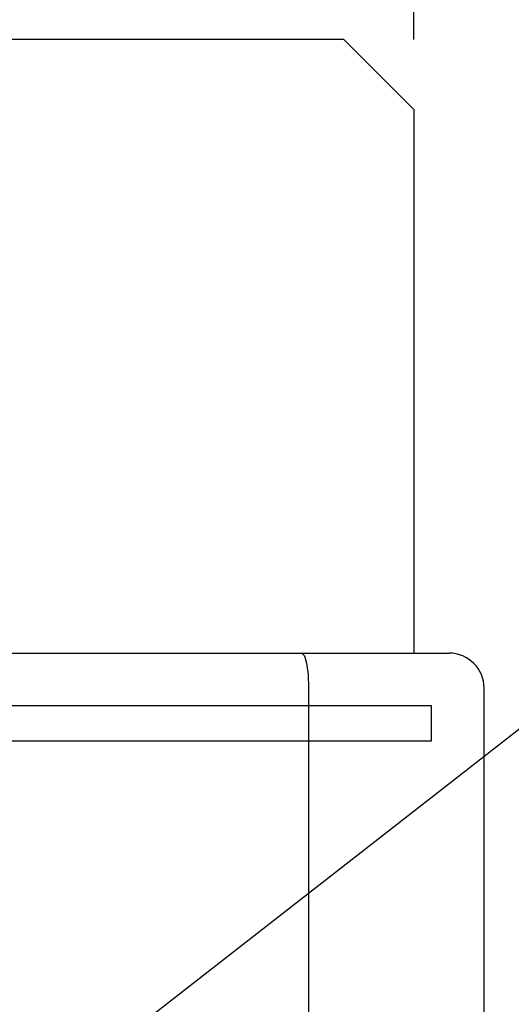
# Model space of a CAD drawing. Extents: x 70 to 816, y 33 to 540.
# Tile 11 of 21: x 447 to 461, y 430 to 458. Entities that reach past the tile are written whole.
import ezdxf

# ---------------------------------------------------------------- set-up
doc = ezdxf.new("R2010")
doc.units = 0
doc.header["$LTSCALE"] = 46.2
doc.layers.get('0').update_dxf_attribs({"linetype": 'CONTINUOUS'})
for name, color, linetype in [('ALL_CURVE', 7, 'CONTINUOUS'), ('ALL_DIM', 7, 'CONTINUOUS'), ('ALL_FEATURES', 7, 'CONTINUOUS'), ('ALL_NOTE', 7, 'CONTINUOUS')]:
    doc.layers.add(name, color=color, linetype=linetype)
doc.dimstyles.get("Standard").update_dxf_attribs({"dimtxt": 2.5, "dimasz": 2.5, "dimexe": 1.25, "dimexo": 0.625, "dimtad": 1, "dimcen": 2.5, "dimazin": 3, "dimtfac": 1, "dimtmove": 0, "dimatfit": 3})

# ---------------------------------------------------------------- blocks, each defined once
blk = doc.blocks.new('_OPEN')
at = {"color": 0, "linetype": 'BYBLOCK'}
for p, q in [((0, 0), (-1, 0.25)), ((-1, -0.25), (0, 0)), ((-1, 0), (0, 0))]:
    blk.add_line(p, q, dxfattribs=at)
blk = doc.blocks.new('*D13')
at = {"layer": 'ALL_DIM', "color": 2, "linetype": 'CONTINUOUS'}
for p, q in [((422, 457.51), (422, 477.947)), ((458, 457.5), (458, 477.947)), ((422, 475.947), (440, 475.947)), ((458, 475.947), (440, 475.947))]:
    blk.add_line(p, q, dxfattribs=at)
at = {"layer": 'ALL_DIM', "color": 2, "linetype": 'CONTINUOUS', "xscale": 4, "yscale": 4, "zscale": 4, "rotation": 180}
blk.add_blockref('_OPEN', (422, 475.947), dxfattribs=at)
at = {"layer": 'ALL_DIM', "color": 2, "linetype": 'CONTINUOUS', "xscale": 4, "yscale": 4, "zscale": 4}
blk.add_blockref('_OPEN', (458, 475.947), dxfattribs=at)

msp = doc.modelspace()

# ---------------------------------------------------------------- linework, layer by layer
at = {"layer": 'ALL_CURVE', "color": 4, "linetype": 'CONTINUOUS'}
for p, q in [((458.5, 438.5), (421.5, 438.5)), ((458.5, 437.5), (458.5, 438.5)), ((439.5, 437.5), (458.5, 437.5))]:
    msp.add_line(p, q, dxfattribs=at)
at = {"layer": 'ALL_FEATURES', "color": 3, "linetype": 'CONTINUOUS'}
for p, q in [((456, 457.5), (424, 457.5)), ((458, 455.5), (456, 457.5)), ((458, 455.5), (458, 440))]:
    msp.add_line(p, q, dxfattribs=at)
at = {"layer": 'ALL_FEATURES', "color": 7, "linetype": 'CONTINUOUS'}
for p, q in [((421, 440), (459, 440)), ((455, 439), (455, 409)), ((460, 281), (460, 439))]:
    msp.add_line(p, q, dxfattribs=at)
msp.add_lwpolyline([(454.807, 440), (454.88, 439.925), (454.943, 439.711), (454.985, 439.386), (455, 439)], dxfattribs=at)
msp.add_arc((459, 439), 1, 0, 90, dxfattribs=at)
at = {"layer": 'ALL_NOTE', "color": 2, "linetype": 'CONTINUOUS'}
msp.add_line((439.5, 421.065), (474.5, 448.383), dxfattribs=at)

# ---------------------------------------------------------------- dimensions: what is measured, and where the dimension line sits
at = {"layer": 'ALL_DIM', "color": 2, "linetype": 'CONTINUOUS'}
dim = msp.add_linear_dim(base=(458, 475.947), p1=(422, 457.51), p2=(458, 457.5), dimstyle='Standard', dxfattribs=at)
dim.commit()
dim.dimension.update_dxf_attribs({"geometry": '*D13', "text_midpoint": (434.496, 477.547), "dimtype": 128})

doc.saveas('drawing.dxf')
